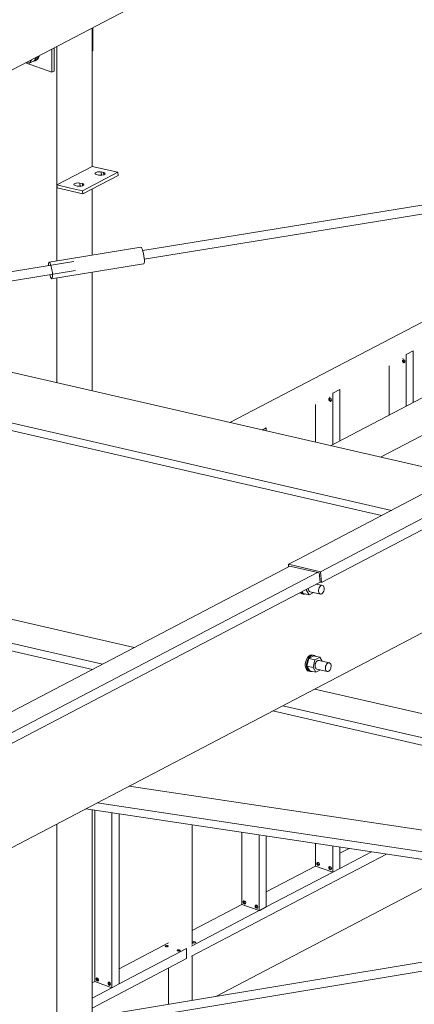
# Model space of a CAD drawing. Header units: millimetres. Extents: x 6879 to 7883, y 14059 to 14709.
# Tile 64 of 85: x 7149 to 7156, y 14394 to 14412. Entities that reach past the tile are written whole.
import ezdxf

# ---------------------------------------------------------------- set-up
doc = ezdxf.new("R2010")
doc.units = ezdxf.units.MM
doc.header["$LTSCALE"] = 10
doc.layers.add('PS_DIM', color=4, linetype='Continuous', lineweight=13)
doc.layers.add('PS_SOLID', color=7, linetype='Continuous', lineweight=30)

# ---------------------------------------------------------------- blocks, each defined once
blk = doc.blocks.new('uh')
at = {"layer": 'PS_SOLID', "color": 6, "linetype": 'Continuous', "lineweight": 13, "extrusion": (-1.11022e-16, 0.902689, 0.430295)}
for p, q in [((8253.385, 14444.142), (8208.7, 14420.789)), ((8208.717, 14420.595), (8253.402, 14443.947)), ((8210.529, 14422.179), (8208.305, 14421.016)), ((8208.305, 14421.016), (8208.124, 14420.922)), ((8194.664, 14413.841), (8208.149, 14420.888)), ((8208.124, 14420.922), (8208.7, 14420.789)), ((8208.124, 14420.922), (8208.128, 14420.877)), ((8208.149, 14420.888), (8208.679, 14420.767)), ((8179.954, 14405.778), (8208.648, 14420.774)), ((8208.679, 14420.767), (8208.694, 14420.6)), ((8208.7, 14420.789), (8208.717, 14420.595)), ((8179.986, 14405.601), (8208.694, 14420.604)), ((8208.429, 14420.466), (8208.444, 14420.462)), ((8208.444, 14420.462), (8208.447, 14420.475)), ((8208.498, 14420.374), (8208.444, 14420.462)), ((8208.481, 14420.493), (8208.481, 14420.482)), ((8208.481, 14420.482), (8208.485, 14420.463)), ((8208.485, 14420.463), (8208.492, 14420.447)), ((8208.741, 14420.542), (8208.626, 14420.568)), ((8208.666, 14420.46), (8208.67, 14420.482)), ((8208.666, 14420.439), (8208.666, 14420.46)), ((8208.67, 14420.482), (8208.678, 14420.502)), ((8208.678, 14420.502), (8208.688, 14420.519)), ((8208.688, 14420.519), (8208.7, 14420.533)), ((8208.694, 14420.6), (8208.717, 14420.595)), ((8208.7, 14420.533), (8208.714, 14420.542)), ((8208.714, 14420.542), (8208.728, 14420.545)), ((8208.728, 14420.545), (8208.741, 14420.542)), ((8208.753, 14420.533), (8208.741, 14420.542)), ((8208.761, 14420.52), (8208.753, 14420.533)), ((8208.767, 14420.502), (8208.761, 14420.52)), ((8208.761, 14420.44), (8208.766, 14420.461)), ((8208.766, 14420.461), (8208.768, 14420.482)), ((8208.768, 14420.482), (8208.767, 14420.502)), ((8208.333, 14420.415), (8208.344, 14420.403)), ((8208.344, 14420.403), (8208.368, 14420.392)), ((8208.348, 14420.418), (8208.347, 14420.422)), ((8208.367, 14420.398), (8208.348, 14420.418)), ((8208.391, 14420.387), (8208.367, 14420.398)), ((8208.368, 14420.434), (8208.389, 14420.399)), ((8208.368, 14420.392), (8208.391, 14420.387)), ((8208.389, 14420.399), (8208.498, 14420.374)), ((8208.391, 14420.387), (8208.416, 14420.387)), ((8208.416, 14420.387), (8208.425, 14420.391)), ((8208.492, 14420.447), (8208.502, 14420.436)), ((8208.498, 14420.374), (8208.577, 14420.416)), ((8208.502, 14420.436), (8208.514, 14420.43)), ((8208.514, 14420.43), (8208.7, 14420.388)), ((8208.67, 14420.42), (8208.666, 14420.439)), ((8208.677, 14420.405), (8208.67, 14420.42)), ((8208.687, 14420.394), (8208.677, 14420.405)), ((8208.7, 14420.388), (8208.687, 14420.394)), ((8208.7, 14420.388), (8208.713, 14420.388)), ((8208.713, 14420.388), (8208.727, 14420.394)), ((8208.727, 14420.394), (8208.74, 14420.405)), ((8208.74, 14420.405), (8208.752, 14420.421)), ((8208.752, 14420.421), (8208.761, 14420.44)), ((8196.892, 14412.567), (8211.461, 14420.181)), ((8208.469, 14419.249), (8208.449, 14419.216)), ((8208.458, 14419.097), (8208.493, 14419.231)), ((8208.492, 14419.275), (8208.469, 14419.249)), ((8208.472, 14419.211), (8208.492, 14419.244)), ((8208.518, 14419.291), (8208.492, 14419.275)), ((8208.492, 14419.244), (8208.515, 14419.269)), ((8208.581, 14419.278), (8208.493, 14419.231)), ((8208.601, 14419.207), (8208.493, 14419.231)), ((8208.515, 14419.269), (8208.541, 14419.285)), ((8208.544, 14419.296), (8208.518, 14419.291)), ((8208.541, 14419.285), (8208.567, 14419.291)), ((8208.568, 14419.291), (8208.544, 14419.296)), ((8208.567, 14419.291), (8208.58, 14419.288)), ((8208.591, 14419.286), (8208.568, 14419.291)), ((8208.58, 14419.288), (8208.591, 14419.286)), ((8208.689, 14419.253), (8208.581, 14419.278)), ((8208.612, 14419.27), (8208.591, 14419.286)), ((8208.601, 14419.207), (8208.648, 14419.231)), ((8208.648, 14419.231), (8208.689, 14419.253)), ((8208.732, 14419.182), (8208.689, 14419.253)), ((8208.436, 14419.178), (8208.428, 14419.138)), ((8208.428, 14419.138), (8208.428, 14419.099)), ((8208.428, 14419.099), (8208.435, 14419.063)), ((8208.435, 14419.063), (8208.448, 14419.034)), ((8208.449, 14419.216), (8208.436, 14419.178)), ((8208.451, 14419.133), (8208.459, 14419.173)), ((8208.451, 14419.093), (8208.451, 14419.133)), ((8208.458, 14419.058), (8208.451, 14419.093)), ((8208.458, 14419.097), (8208.512, 14419.009)), ((8208.458, 14419.097), (8208.567, 14419.072)), ((8208.471, 14419.029), (8208.458, 14419.058)), ((8208.459, 14419.173), (8208.472, 14419.211)), ((8208.567, 14419.072), (8208.601, 14419.207)), ((8208.62, 14418.984), (8208.567, 14419.072)), ((8208.608, 14419.134), (8208.604, 14419.113)), ((8208.604, 14419.113), (8208.604, 14419.092)), ((8208.604, 14419.092), (8208.608, 14419.073)), ((8208.615, 14419.155), (8208.608, 14419.134)), ((8208.608, 14419.073), (8208.615, 14419.057)), ((8208.625, 14419.172), (8208.615, 14419.155)), ((8208.615, 14419.057), (8208.625, 14419.046)), ((8208.638, 14419.186), (8208.625, 14419.172)), ((8208.625, 14419.046), (8208.637, 14419.04)), ((8208.652, 14419.194), (8208.638, 14419.186)), ((8208.666, 14419.197), (8208.652, 14419.194)), ((8208.679, 14419.194), (8208.666, 14419.197)), ((8208.864, 14419.152), (8208.679, 14419.194)), ((8208.789, 14419.07), (8208.793, 14419.092)), ((8208.789, 14419.049), (8208.789, 14419.07)), ((8208.793, 14419.03), (8208.789, 14419.049)), ((8208.793, 14419.092), (8208.801, 14419.112)), ((8208.801, 14419.112), (8208.811, 14419.13)), ((8208.811, 14419.13), (8208.823, 14419.143)), ((8208.823, 14419.143), (8208.837, 14419.152)), ((8208.837, 14419.152), (8208.851, 14419.155)), ((8208.851, 14419.155), (8208.864, 14419.152)), ((8208.875, 14419.143), (8208.864, 14419.152)), ((8208.884, 14419.13), (8208.875, 14419.143)), ((8208.875, 14419.031), (8208.884, 14419.05)), ((8208.89, 14419.112), (8208.884, 14419.13)), ((8208.884, 14419.05), (8208.889, 14419.071)), ((8208.889, 14419.071), (8208.891, 14419.092)), ((8208.891, 14419.092), (8208.89, 14419.112)), ((8208.448, 14419.034), (8208.467, 14419.013)), ((8208.467, 14419.013), (8208.49, 14419.002)), ((8208.49, 14419.008), (8208.471, 14419.029)), ((8208.514, 14418.997), (8208.49, 14419.008)), ((8208.49, 14419.002), (8208.514, 14418.997)), ((8208.512, 14419.009), (8208.62, 14418.984)), ((8208.514, 14418.997), (8208.539, 14418.997)), ((8208.539, 14418.997), (8208.548, 14419.001)), ((8208.62, 14418.984), (8208.7, 14419.026)), ((8208.637, 14419.04), (8208.823, 14418.998)), ((8208.8, 14419.015), (8208.793, 14419.03)), ((8208.81, 14419.004), (8208.8, 14419.015)), ((8208.823, 14418.998), (8208.81, 14419.004)), ((8208.823, 14418.998), (8208.836, 14418.998)), ((8208.836, 14418.998), (8208.85, 14419.004)), ((8208.85, 14419.004), (8208.863, 14419.015)), ((8208.863, 14419.015), (8208.875, 14419.031))]:
    blk.add_line(p, q, dxfattribs=at)
at = {"layer": 'PS_SOLID', "color": 11, "linetype": 'Continuous', "lineweight": 13, "extrusion": (-1.11022e-16, 0.902689, 0.430295)}
for p, q in [((8196.996, 14426.569), (8215.533, 14436.256)), ((8204.608, 14430.131), (8204.608, 14430.547)), ((8203.915, 14429.768), (8203.915, 14430.185)), ((8203.877, 14429.749), (8203.877, 14430.165)), ((8204.598, 14430.126), (8204.608, 14430.131)), ((8203.402, 14429.917), (8203.877, 14429.749)), ((8203.877, 14429.749), (8203.915, 14429.768))]:
    blk.add_line(p, q, dxfattribs=at)
at = {"layer": 'PS_SOLID', "color": 94, "linetype": 'Continuous', "lineweight": 13, "extrusion": (-1.11022e-16, 0.902689, 0.430295)}
for p, q in [((8204.598, 14428.059), (8204.598, 14430.542)), ((8203.963, 14430.21), (8203.963, 14427.727)), ((8203.564, 14429.96), (8203.599, 14430.02)), ((8203.6, 14429.97), (8203.616, 14429.996)), ((8203.616, 14429.996), (8203.625, 14430.028)), ((8203.619, 14429.98), (8203.635, 14430.006)), ((8203.625, 14430.028), (8203.625, 14430.033)), ((8203.635, 14430.006), (8203.644, 14430.038)), ((8203.644, 14430.038), (8203.644, 14430.043)), ((8203.427, 14429.93), (8203.474, 14429.913)), ((8203.474, 14429.913), (8203.51, 14429.973)), ((8203.474, 14429.913), (8203.564, 14429.96)), ((8203.539, 14429.947), (8203.549, 14429.946)), ((8203.549, 14429.946), (8203.577, 14429.953)), ((8203.577, 14429.953), (8203.6, 14429.97)), ((8203.577, 14429.953), (8203.596, 14429.963)), ((8203.596, 14429.963), (8203.619, 14429.98)), ((8221.541, 14428.99), (8209.779, 14422.843)), ((8219.663, 14428.685), (8208.879, 14423.049)), ((8204.598, 14428.059), (8203.963, 14427.727)), ((8205.059, 14427.954), (8204.598, 14428.059)), ((8205.059, 14427.954), (8204.423, 14427.621)), ((8204.428, 14427.566), (8205.064, 14427.898)), ((8204.656, 14427.945), (8204.648, 14427.927)), ((8204.648, 14427.927), (8204.672, 14427.913)), ((8204.693, 14427.959), (8204.656, 14427.945)), ((8204.672, 14427.913), (8204.719, 14427.903)), ((8204.74, 14427.963), (8204.693, 14427.959)), ((8204.711, 14427.904), (8204.745, 14427.907)), ((8204.719, 14427.903), (8204.763, 14427.9)), ((8204.759, 14427.958), (8204.74, 14427.963)), ((8204.745, 14427.907), (8204.764, 14427.903)), ((8204.761, 14427.96), (8204.759, 14427.958)), ((8204.764, 14427.903), (8204.759, 14427.958)), ((8204.761, 14427.96), (8204.808, 14427.949)), ((8204.766, 14427.904), (8204.761, 14427.96)), ((8204.763, 14427.9), (8204.808, 14427.91)), ((8204.764, 14427.903), (8204.766, 14427.904)), ((8204.766, 14427.904), (8204.774, 14427.902)), ((8204.808, 14427.949), (8204.805, 14427.948)), ((8204.823, 14427.944), (8204.805, 14427.948)), ((8204.805, 14427.948), (8204.808, 14427.91)), ((8204.808, 14427.91), (8204.832, 14427.927)), ((8204.832, 14427.927), (8204.823, 14427.944)), ((8205.064, 14427.898), (8205.059, 14427.954)), ((8203.963, 14427.727), (8204.208, 14427.671)), ((8203.963, 14427.727), (8203.968, 14427.672)), ((8203.963, 14427.727), (8203.963, 14426.362)), ((8204.275, 14427.745), (8204.267, 14427.727)), ((8204.267, 14427.727), (8204.291, 14427.714)), ((8204.311, 14427.759), (8204.275, 14427.745)), ((8204.291, 14427.714), (8204.337, 14427.703)), ((8204.359, 14427.763), (8204.311, 14427.759)), ((8204.33, 14427.705), (8204.364, 14427.708)), ((8204.337, 14427.703), (8204.382, 14427.701)), ((8204.377, 14427.759), (8204.359, 14427.763)), ((8204.364, 14427.708), (8204.382, 14427.703)), ((8204.38, 14427.76), (8204.377, 14427.759)), ((8204.382, 14427.703), (8204.377, 14427.759)), ((8204.38, 14427.76), (8204.426, 14427.75)), ((8204.38, 14427.76), (8204.385, 14427.705)), ((8204.382, 14427.701), (8204.427, 14427.71)), ((8204.382, 14427.703), (8204.385, 14427.705)), ((8204.385, 14427.705), (8204.393, 14427.703)), ((8204.426, 14427.75), (8204.423, 14427.748)), ((8204.442, 14427.744), (8204.423, 14427.748)), ((8204.423, 14427.748), (8204.427, 14427.71)), ((8204.427, 14427.71), (8204.45, 14427.728)), ((8204.45, 14427.728), (8204.442, 14427.744)), ((8203.968, 14427.672), (8204.428, 14427.566)), ((8204.208, 14427.671), (8204.423, 14427.621)), ((8204.423, 14427.621), (8204.428, 14427.566)), ((8204.598, 14426.465), (8204.598, 14427.655)), ((8204.598, 14424.031), (8204.598, 14426.163)), ((8203.963, 14426.059), (8203.963, 14424.177)), ((8204.598, 14412.803), (8204.598, 14416.516)), ((8203.963, 14412.698), (8203.963, 14416.263))]:
    blk.add_line(p, q, dxfattribs=at)
at = {"layer": 'PS_SOLID', "color": 241, "linetype": 'Continuous', "lineweight": 13, "extrusion": (-1.11022e-16, 0.902689, 0.430295)}
for p, q in [((8224.92, 14429.699), (8205.507, 14426.551)), ((8205.535, 14426.394), (8224.471, 14429.465)), ((8205.476, 14426.608), (8203.825, 14426.34)), ((8205.484, 14426.604), (8205.476, 14426.608)), ((8205.493, 14426.589), (8205.484, 14426.604)), ((8205.503, 14426.565), (8205.493, 14426.589)), ((8205.512, 14426.533), (8205.503, 14426.565)), ((8205.521, 14426.495), (8205.512, 14426.533)), ((8205.528, 14426.455), (8205.521, 14426.495)), ((8204.272, 14426.351), (8199.945, 14425.649)), ((8203.815, 14426.315), (8203.814, 14426.288)), ((8203.814, 14426.288), (8203.814, 14426.276)), ((8203.819, 14426.333), (8203.815, 14426.315)), ((8203.825, 14426.34), (8203.819, 14426.333)), ((8203.833, 14426.336), (8203.825, 14426.34)), ((8203.843, 14426.321), (8203.833, 14426.336)), ((8203.852, 14426.297), (8203.843, 14426.321)), ((8203.862, 14426.265), (8203.852, 14426.297)), ((8203.87, 14426.044), (8205.52, 14426.312)), ((8205.52, 14426.312), (8205.528, 14426.314)), ((8205.533, 14426.416), (8205.528, 14426.455)), ((8205.528, 14426.314), (8205.533, 14426.326)), ((8205.536, 14426.379), (8205.533, 14426.416)), ((8205.533, 14426.326), (8205.536, 14426.348)), ((8205.536, 14426.348), (8205.536, 14426.379)), ((8199.444, 14425.406), (8204.298, 14426.193)), ((8203.838, 14426.118), (8203.842, 14426.102)), ((8203.871, 14426.228), (8203.862, 14426.265)), ((8203.878, 14426.188), (8203.871, 14426.228)), ((8203.883, 14426.148), (8203.878, 14426.188)), ((8203.885, 14426.111), (8203.883, 14426.148)), ((8203.885, 14426.081), (8203.885, 14426.111)), ((8203.842, 14426.102), (8203.852, 14426.073)), ((8203.852, 14426.073), (8203.861, 14426.054)), ((8203.861, 14426.054), (8203.87, 14426.044)), ((8203.87, 14426.044), (8203.877, 14426.046)), ((8203.877, 14426.046), (8203.882, 14426.058)), ((8203.882, 14426.058), (8203.885, 14426.081)), ((8224.337, 14416.07), (8199.524, 14411.963)), ((8199.933, 14411.869), (8223.884, 14415.833))]:
    blk.add_line(p, q, dxfattribs=at)
at = {"layer": 'PS_SOLID', "color": 146, "linetype": 'Continuous', "lineweight": 13, "extrusion": (-1.11022e-16, 0.902689, 0.430295)}
for p, q in [((8212.397, 14426.246), (8207.073, 14423.464)), ((8210.369, 14424.75), (8210.242, 14424.683)), ((8210.369, 14423.828), (8210.369, 14424.75)), ((8210.174, 14424.581), (8210.184, 14424.592)), ((8210.174, 14424.563), (8210.174, 14424.581)), ((8210.184, 14424.545), (8210.174, 14424.563)), ((8210.181, 14424.61), (8210.18, 14424.61)), ((8210.184, 14424.612), (8210.181, 14424.61)), ((8210.184, 14424.592), (8210.2, 14424.589)), ((8210.2, 14424.536), (8210.184, 14424.545)), ((8210.187, 14424.588), (8210.19, 14424.591)), ((8210.187, 14424.569), (8210.187, 14424.588)), ((8210.197, 14424.552), (8210.187, 14424.569)), ((8210.213, 14424.543), (8210.197, 14424.552)), ((8210.2, 14424.589), (8210.214, 14424.575)), ((8210.214, 14424.541), (8210.2, 14424.536)), ((8210.215, 14424.543), (8210.213, 14424.543)), ((8210.214, 14424.575), (8210.219, 14424.556)), ((8210.219, 14424.556), (8210.214, 14424.541)), ((8210.242, 14424.683), (8210.241, 14424.68)), ((8210.242, 14423.762), (8210.242, 14424.683)), ((8209.933, 14424.481), (8209.933, 14423.6)), ((8208.92, 14423.992), (8208.919, 14423.989)), ((8209.047, 14424.059), (8208.92, 14423.992)), ((8208.92, 14423.071), (8208.92, 14423.992)), ((8209.047, 14423.137), (8209.047, 14424.059)), ((8208.852, 14423.89), (8208.862, 14423.901)), ((8208.852, 14423.872), (8208.852, 14423.89)), ((8208.862, 14423.854), (8208.852, 14423.872)), ((8208.859, 14423.919), (8208.858, 14423.919)), ((8208.862, 14423.921), (8208.859, 14423.919)), ((8208.862, 14423.901), (8208.878, 14423.899)), ((8208.878, 14423.845), (8208.862, 14423.854)), ((8208.865, 14423.897), (8208.868, 14423.9)), ((8208.865, 14423.878), (8208.865, 14423.897)), ((8208.875, 14423.861), (8208.865, 14423.878)), ((8208.891, 14423.852), (8208.875, 14423.861)), ((8208.878, 14423.899), (8208.892, 14423.884)), ((8208.892, 14423.85), (8208.878, 14423.845)), ((8208.893, 14423.852), (8208.891, 14423.852)), ((8208.892, 14423.884), (8208.897, 14423.865)), ((8208.897, 14423.865), (8208.892, 14423.85)), ((8208.611, 14423.79), (8208.611, 14423.11)), ((8207.725, 14423.368), (8207.653, 14423.33)), ((8207.725, 14423.314), (8207.725, 14423.368)), ((8204.645, 14416.509), (8204.645, 14413.481)), ((8204.954, 14413.327), (8204.954, 14416.463)), ((8205.081, 14413.393), (8205.081, 14416.444)), ((8206.397, 14414.102), (8206.397, 14416.247)), ((8207.289, 14416.113), (8207.289, 14414.863)), ((8207.598, 14414.709), (8207.598, 14416.066)), ((8207.725, 14414.775), (8207.725, 14416.047)), ((8208.611, 14415.915), (8208.611, 14415.554)), ((8208.92, 14415.4), (8208.92, 14415.868)), ((8206.382, 14413.893), (8209.885, 14415.724)), ((8209.047, 14415.466), (8209.047, 14415.849)), ((8209.214, 14415.824), (8209.047, 14415.737)), ((8209.047, 14415.466), (8209.617, 14415.764)), ((8208.611, 14415.554), (8208.611, 14415.509)), ((8208.636, 14415.564), (8208.646, 14415.574)), ((8208.636, 14415.545), (8208.636, 14415.564)), ((8208.646, 14415.528), (8208.636, 14415.545)), ((8208.646, 14415.574), (8208.662, 14415.572)), ((8208.662, 14415.519), (8208.646, 14415.528)), ((8208.649, 14415.571), (8208.652, 14415.574)), ((8208.649, 14415.552), (8208.649, 14415.571)), ((8208.659, 14415.534), (8208.649, 14415.552)), ((8208.674, 14415.525), (8208.659, 14415.534)), ((8208.662, 14415.572), (8208.675, 14415.558)), ((8208.675, 14415.523), (8208.662, 14415.519)), ((8208.672, 14415.527), (8208.678, 14415.53)), ((8208.676, 14415.526), (8208.674, 14415.525)), ((8208.675, 14415.558), (8208.681, 14415.539)), ((8208.678, 14415.53), (8208.675, 14415.523)), ((8208.681, 14415.539), (8208.678, 14415.53)), ((8208.611, 14415.509), (8207.725, 14415.046)), ((8207.725, 14414.775), (8208.92, 14415.4)), ((8208.611, 14415.509), (8208.92, 14415.4)), ((8208.852, 14415.487), (8208.862, 14415.498)), ((8208.852, 14415.469), (8208.852, 14415.487)), ((8208.862, 14415.451), (8208.852, 14415.469)), ((8208.862, 14415.498), (8208.878, 14415.496)), ((8208.878, 14415.442), (8208.862, 14415.451)), ((8208.865, 14415.494), (8208.868, 14415.497)), ((8208.865, 14415.475), (8208.865, 14415.494)), ((8208.875, 14415.458), (8208.865, 14415.475)), ((8208.891, 14415.449), (8208.875, 14415.458)), ((8208.878, 14415.496), (8208.892, 14415.481)), ((8208.892, 14415.447), (8208.878, 14415.442)), ((8208.893, 14415.45), (8208.891, 14415.449)), ((8208.892, 14415.481), (8208.897, 14415.462)), ((8208.897, 14415.462), (8208.892, 14415.447)), ((8208.92, 14415.4), (8209.047, 14415.466)), ((8207.289, 14414.818), (8206.397, 14414.352)), ((8207.289, 14414.863), (8207.289, 14414.818)), ((8207.289, 14414.818), (8207.598, 14414.709)), ((8207.314, 14414.873), (8207.324, 14414.884)), ((8207.314, 14414.854), (8207.314, 14414.873)), ((8207.324, 14414.837), (8207.314, 14414.854)), ((8207.324, 14414.884), (8207.34, 14414.881)), ((8207.34, 14414.828), (8207.324, 14414.837)), ((8207.327, 14414.88), (8207.33, 14414.883)), ((8207.327, 14414.861), (8207.327, 14414.88)), ((8207.337, 14414.843), (8207.327, 14414.861)), ((8207.352, 14414.835), (8207.337, 14414.843)), ((8207.34, 14414.881), (8207.353, 14414.867)), ((8207.353, 14414.832), (8207.34, 14414.828)), ((8207.349, 14414.836), (8207.356, 14414.839)), ((8207.354, 14414.835), (8207.352, 14414.835)), ((8207.353, 14414.867), (8207.359, 14414.848)), ((8207.356, 14414.84), (8207.353, 14414.832)), ((8207.359, 14414.848), (8207.356, 14414.84)), ((8207.53, 14414.796), (8207.54, 14414.807)), ((8207.54, 14414.807), (8207.556, 14414.805)), ((8207.543, 14414.803), (8207.546, 14414.806)), ((8206.382, 14414.074), (8207.598, 14414.709)), ((8207.53, 14414.778), (8207.53, 14414.796)), ((8207.54, 14414.76), (8207.53, 14414.778)), ((8207.556, 14414.751), (8207.54, 14414.76)), ((8207.543, 14414.784), (8207.543, 14414.803)), ((8207.553, 14414.767), (8207.543, 14414.784)), ((8207.568, 14414.758), (8207.553, 14414.767)), ((8207.556, 14414.805), (8207.569, 14414.791)), ((8207.569, 14414.756), (8207.556, 14414.751)), ((8207.57, 14414.759), (8207.568, 14414.758)), ((8207.569, 14414.791), (8207.575, 14414.771)), ((8207.575, 14414.771), (8207.569, 14414.756)), ((8207.598, 14414.709), (8207.609, 14414.714)), ((8207.609, 14414.714), (8207.725, 14414.775)), ((8205.973, 14414.13), (8205.081, 14413.664)), ((8206.409, 14414.149), (8206.403, 14414.14)), ((8206.403, 14414.14), (8206.41, 14414.132)), ((8206.427, 14414.153), (8206.409, 14414.149)), ((8206.41, 14414.132), (8206.428, 14414.128)), ((8206.412, 14414.131), (8206.427, 14414.135)), ((8206.447, 14414.152), (8206.427, 14414.153)), ((8206.427, 14414.135), (8206.447, 14414.133)), ((8206.428, 14414.128), (8206.448, 14414.129)), ((8206.461, 14414.145), (8206.447, 14414.152)), ((8206.447, 14414.133), (8206.452, 14414.131)), ((8206.448, 14414.129), (8206.461, 14414.136)), ((8206.461, 14414.136), (8206.461, 14414.145)), ((8205.081, 14413.393), (8206.296, 14414.028)), ((8205.915, 14414.079), (8205.908, 14414.071)), ((8205.908, 14414.071), (8205.915, 14414.063)), ((8205.932, 14414.084), (8205.915, 14414.079)), ((8205.915, 14414.063), (8205.933, 14414.059)), ((8205.918, 14414.062), (8205.932, 14414.066)), ((8205.952, 14414.083), (8205.932, 14414.084)), ((8205.932, 14414.066), (8205.952, 14414.064)), ((8205.933, 14414.059), (8205.953, 14414.06)), ((8205.966, 14414.076), (8205.952, 14414.083)), ((8205.952, 14414.064), (8205.957, 14414.062)), ((8205.953, 14414.06), (8205.966, 14414.067)), ((8205.966, 14414.067), (8205.966, 14414.076)), ((8206.131, 14414.003), (8206.124, 14413.995)), ((8206.124, 14413.995), (8206.131, 14413.986)), ((8206.148, 14414.007), (8206.131, 14414.003)), ((8206.131, 14413.986), (8206.149, 14413.982)), ((8206.134, 14413.986), (8206.148, 14413.989)), ((8206.169, 14414.006), (8206.148, 14414.007)), ((8206.148, 14413.989), (8206.169, 14413.988)), ((8206.149, 14413.982), (8206.169, 14413.984)), ((8206.182, 14413.999), (8206.169, 14414.006)), ((8206.169, 14413.984), (8206.182, 14413.99)), ((8206.169, 14413.988), (8206.173, 14413.986)), ((8206.182, 14413.99), (8206.182, 14413.999)), ((8206.296, 14414.028), (8206.292, 14414.027)), ((8206.296, 14413.848), (8206.296, 14414.028)), ((8204.598, 14412.961), (8206.296, 14413.848)), ((8206.397, 14413.101), (8206.397, 14413.9)), ((8205.973, 14413.679), (8205.973, 14413.031)), ((8204.645, 14413.436), (8204.598, 14413.412)), ((8204.645, 14413.481), (8204.645, 14413.436)), ((8204.645, 14413.436), (8204.954, 14413.327)), ((8204.67, 14413.491), (8204.68, 14413.502)), ((8204.67, 14413.473), (8204.67, 14413.491)), ((8204.68, 14413.455), (8204.67, 14413.473)), ((8204.68, 14413.502), (8204.695, 14413.499)), ((8204.695, 14413.446), (8204.68, 14413.455)), ((8204.682, 14413.498), (8204.685, 14413.501)), ((8204.682, 14413.479), (8204.682, 14413.498)), ((8204.692, 14413.461), (8204.682, 14413.479)), ((8204.708, 14413.453), (8204.692, 14413.461)), ((8204.695, 14413.499), (8204.709, 14413.485)), ((8204.709, 14413.45), (8204.695, 14413.446)), ((8204.705, 14413.454), (8204.712, 14413.458)), ((8204.71, 14413.453), (8204.708, 14413.453)), ((8204.709, 14413.485), (8204.715, 14413.466)), ((8204.712, 14413.458), (8204.709, 14413.45)), ((8204.715, 14413.466), (8204.712, 14413.458)), ((8204.886, 14413.414), (8204.896, 14413.425)), ((8204.886, 14413.396), (8204.886, 14413.414)), ((8204.896, 14413.378), (8204.886, 14413.396)), ((8204.896, 14413.425), (8204.912, 14413.423)), ((8204.898, 14413.421), (8204.901, 14413.424)), ((8204.898, 14413.403), (8204.898, 14413.421)), ((8204.909, 14413.385), (8204.898, 14413.403)), ((8204.912, 14413.423), (8204.925, 14413.409)), ((8204.925, 14413.409), (8204.931, 14413.389)), ((8204.954, 14413.327), (8205.081, 14413.393)), ((8204.598, 14413.141), (8204.954, 14413.327)), ((8204.912, 14413.369), (8204.896, 14413.378)), ((8204.924, 14413.376), (8204.909, 14413.385)), ((8204.925, 14413.374), (8204.912, 14413.369)), ((8204.926, 14413.377), (8204.924, 14413.376)), ((8204.931, 14413.389), (8204.925, 14413.374))]:
    blk.add_line(p, q, dxfattribs=at)
at = {"layer": 'PS_SOLID', "color": 3, "linetype": 'Continuous', "lineweight": 13, "extrusion": (-1.11022e-16, 0.902689, 0.430295)}
for p, q in [((8211.183, 14422.52), (8197.724, 14425.609)), ((8195.611, 14425.186), (8209.975, 14421.889)), ((8197.397, 14424.643), (8209.799, 14421.797)), ((8199.546, 14420.762), (8205.356, 14419.428)), ((8198.972, 14420.462), (8204.782, 14419.128)), ((8199.085, 14420.303), (8204.605, 14419.036)), ((8208.597, 14418.684), (8213.616, 14417.533)), ((8208.023, 14418.384), (8220.719, 14415.471)), ((8207.847, 14418.292), (8220.384, 14415.415)), ((8205.264, 14416.943), (8218.041, 14415.028)), ((8204.686, 14416.64), (8216.807, 14414.823)), ((8204.482, 14416.534), (8216.372, 14414.751))]:
    blk.add_line(p, q, dxfattribs=at)
at = {"layer": 'PS_SOLID', "color": 7, "linetype": 'Continuous', "lineweight": 13, "extrusion": (-1.11022e-16, 0.902689, 0.430295)}
blk.add_line((8211.3, 14415.512), (8206.821, 14413.171), dxfattribs=at)

msp = doc.modelspace()

# ---------------------------------------------------------------- block references
at = {"layer": 'PS_DIM'}
msp.add_blockref('uh', (-1054.126, -19.005), dxfattribs=at)

doc.saveas('drawing.dxf')
